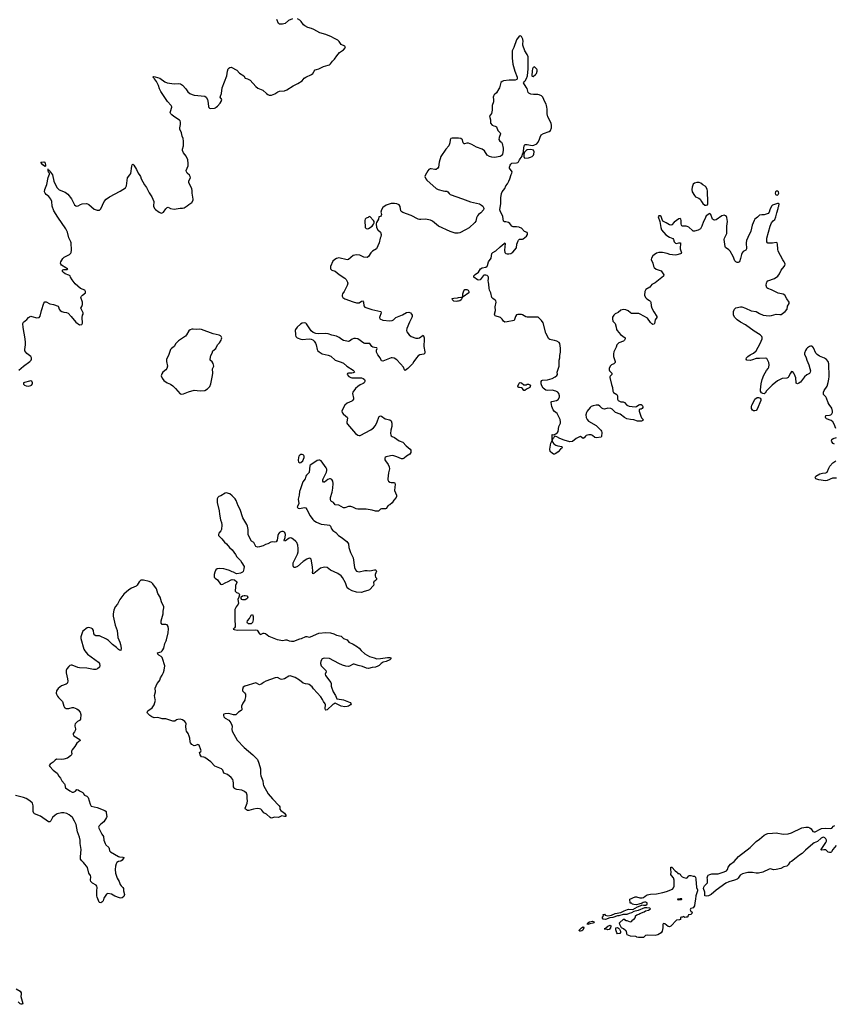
# Model space of a CAD drawing. Header units: inches. Extents: x 1474254 to 1647085, y 640389 to 772279.
# Tile 41 of 85: x 1551563 to 1565311, y 694857 to 711478. Entities that reach past the tile are written whole.
import ezdxf

# ---------------------------------------------------------------- set-up
doc = ezdxf.new("R2010")
doc.units = ezdxf.units.IN
doc.header["$MEASUREMENT"] = 0
for name, color, linetype in [('B5659', 7, 'Continuous'), ('B5669', 7, 'Continuous'), ('B5750', 7, 'Continuous'), ('B5751', 7, 'Continuous'), ('B5760', 7, 'Continuous'), ('B5761', 7, 'Continuous')]:
    doc.layers.add(name, color=color, linetype=linetype)

msp = doc.modelspace()

# ---------------------------------------------------------------- linework, layer by layer
at = {"layer": 'B5659', "color": 6, "elevation": 700}
for points in [[(1552253, 700000), (1552284, 699970), (1552310, 699890), (1552320, 699870), (1552330, 699860), (1552350, 699853), (1552390, 699853), (1552450, 699870), (1552473, 699870), (1552530, 699844), (1552550, 699829), (1552584, 699790), (1552596, 699750), (1552589, 699671), (1552573, 699650), (1552540, 699630), (1552502, 699590), (1552495, 699570), (1552495, 699550), (1552507, 699510), (1552504, 699490), (1552490, 699459), (1552467, 699430), (1552465, 699410), (1552478, 699390), (1552579, 699330), (1552583, 699310), (1552530, 699267), (1552493, 699207), (1552450, 699150), (1552439, 699130), (1552437, 699110), (1552442, 699090), (1552438, 699070), (1552420, 699050), (1552370, 699014), (1552310, 698994), (1552270, 698990), (1552187, 698993), (1552162, 698978), (1552130, 698947), (1552075, 698910), (1552061, 698890), (1552073, 698870), (1552128, 698810), (1552198, 698758), (1552224, 698710), (1552253, 698673), (1552276, 698630), (1552319, 698579), (1552324, 698570), (1552328, 698528), (1552336, 698510), (1552410, 698460), (1552450, 698439), (1552470, 698436), (1552504, 698456), (1552530, 698483), (1552550, 698478), (1552570, 698461), (1552620, 698440), (1552630, 698432), (1552639, 698410), (1552656, 698390), (1552694, 698370), (1552719, 698350), (1552755, 698235), (1552770, 698203), (1552870, 698180), (1552998, 698130), (1553025, 698110), (1553023, 698090), (1553036, 698030), (1553031, 698010), (1552982, 697938), (1552930, 697896), (1552905, 697870), (1552895, 697850), (1552897, 697830), (1552948, 697730), (1552977, 697690), (1552982, 697630), (1553005, 697570), (1553018, 697550), (1553065, 697505), (1553073, 697490), (1553079, 697450), (1553083, 697443), (1553098, 697430), (1553230, 697351), (1553250, 697344), (1553303, 697343), (1553325, 697330), (1553314, 697326), (1553290, 697290), (1553270, 697276), (1553230, 697266), (1553202, 697250), (1553190, 697229), (1553178, 697190), (1553174, 697130), (1553181, 697070), (1553209, 696989), (1553240, 696930), (1553259, 696879), (1553276, 696856), (1553304, 696830), (1553314, 696810), (1553316, 696770), (1553334, 696710), (1553323, 696677), (1553290, 696653), (1553270, 696649), (1553250, 696652), (1553170, 696681), (1553110, 696718), (1553050, 696725), (1553030, 696715), (1553018, 696702), (1552986, 696650), (1552970, 696606), (1552950, 696581), (1552930, 696569), (1552910, 696576), (1552904, 696584), (1552870, 696666), (1552866, 696690), (1552863, 696770), (1552870, 696830), (1552866, 696850), (1552851, 696871), (1552790, 696900), (1552761, 696930), (1552758, 696950), (1552765, 697010), (1552758, 697030), (1552730, 697073), (1552706, 697166), (1552691, 697190), (1552660, 697220), (1552641, 697250), (1552610, 697280), (1552589, 697309), (1552587, 697347), (1552600, 697470), (1552581, 697570), (1552582, 697630), (1552570, 697680), (1552541, 697770), (1552514, 697890), (1552490, 697950), (1552452, 698010), (1552397, 698057), (1552358, 698078), (1552310, 698089), (1552270, 698088), (1552195, 698070), (1552162, 698050), (1552118, 698010), (1552103, 697990), (1552088, 697952), (1552078, 697942), (1552070, 697937), (1552050, 697940), (1551912, 698032), (1551813, 698070), (1551801, 698081), (1551790, 698110), (1551789, 698210), (1551787, 698230), (1551779, 698250), (1551736, 698290), (1551674, 698330), (1551630, 698346), (1551490, 698382)], [(1555364, 700000), (1555362, 699990), (1555330, 699941), (1555306, 699890), (1555311, 699829), (1555303, 699817), (1555256, 699790), (1555230, 699759), (1555210, 699744), (1555170, 699744), (1555090, 699766), (1555030, 699763), (1555010, 699757), (1555004, 699750), (1555002, 699730), (1555011, 699710), (1555031, 699690), (1555091, 699651), (1555128, 699610), (1555145, 699570), (1555148, 699550), (1555143, 699497), (1555148, 699470), (1555179, 699419), (1555204, 699364), (1555235, 699315), (1555350, 699194), (1555495, 699070), (1555574, 698990), (1555601, 698930), (1555630, 698832), (1555626, 698750), (1555635, 698715), (1555667, 698630), (1555671, 698571), (1555680, 698550), (1555756, 698410), (1555828, 698328), (1555944, 698210), (1555954, 698190), (1555954, 698150), (1555971, 698130), (1556010, 698103), (1556030, 698082), (1556053, 698050), (1556053, 698030), (1556030, 698028), (1555990, 698039), (1555932, 698010), (1555870, 698016), (1555810, 698002), (1555790, 698012), (1555727, 698067), (1555685, 698090), (1555650, 698134), (1555631, 698151), (1555610, 698158), (1555570, 698165), (1555508, 698152), (1555430, 698129), (1555410, 698130), (1555390, 698138), (1555376, 698150), (1555370, 698170), (1555402, 698250), (1555408, 698290), (1555402, 698330), (1555403, 698390), (1555390, 698421), (1555357, 698450), (1555310, 698470), (1555230, 698481), (1555210, 698487), (1555190, 698500), (1555180, 698510), (1555171, 698530), (1555174, 698590), (1555166, 698630), (1555158, 698650), (1555130, 698685), (1555070, 698737), (1555010, 698758), (1554990, 698810), (1554971, 698831), (1554859, 698879), (1554790, 698950), (1554690, 699022), (1554670, 699031), (1554630, 699036), (1554611, 699070), (1554598, 699110), (1554618, 699122), (1554624, 699136), (1554623, 699150), (1554593, 699230), (1554570, 699244), (1554533, 699227), (1554510, 699223), (1554470, 699244), (1554445, 699270), (1554439, 699290), (1554436, 699350), (1554426, 699386), (1554407, 699430), (1554381, 699470), (1554375, 699490), (1554365, 699550), (1554371, 699590), (1554367, 699610), (1554351, 699630), (1554310, 699658), (1554270, 699668), (1554230, 699665), (1554210, 699657), (1554183, 699637), (1554150, 699634), (1554030, 699675), (1553970, 699677), (1553932, 699690), (1553890, 699696), (1553830, 699695), (1553794, 699710), (1553762, 699730), (1553720, 699770), (1553716, 699790), (1553726, 699810), (1553798, 699862), (1553835, 699910), (1553853, 699990), (1553851, 700000)], [(1556997, 700000), (1557030, 699995), (1557139, 699950), (1557159, 699930), (1557145, 699910), (1557112, 699890), (1557090, 699882), (1557050, 699880), (1556990, 699891), (1556890, 699938), (1556870, 699931), (1556850, 699919), (1556750, 699826), (1556730, 699822), (1556722, 699830), (1556719, 699850), (1556726, 699910), (1556720, 699930), (1556689, 699969), (1556672, 700000)], [(1551501, 695121), (1551570, 695079), (1551588, 695050), (1551590, 695030), (1551585, 694990), (1551614, 694870), (1551610, 694858), (1551590, 694857), (1551570, 694866), (1551537, 694897)]]:
    msp.add_lwpolyline(points, dxfattribs=at)
at = {"layer": 'B5669', "color": 6, "elevation": 700}
msp.add_lwpolyline([(1565344, 697536), (1565287, 697473), (1565265, 697430), (1565250, 697422), (1565230, 697420), (1565210, 697427), (1565170, 697465), (1565134, 697466), (1565097, 697457), (1565090, 697464), (1565090, 697471), (1565169, 697590), (1565177, 697610), (1565177, 697630), (1565168, 697650), (1565150, 697670), (1565130, 697677), (1565110, 697672), (1565090, 697659), (1565030, 697606), (1564970, 697581), (1564950, 697568), (1564823, 697457), (1564770, 697401), (1564723, 697377), (1564670, 697329), (1564590, 697266), (1564563, 697257), (1564535, 697210), (1564510, 697188), (1564461, 697179), (1564410, 697149), (1564330, 697132), (1564289, 697129), (1564230, 697142), (1564210, 697137), (1564103, 697090), (1564030, 697071), (1563990, 697071), (1563930, 697082), (1563878, 697082), (1563850, 697080), (1563760, 697060), (1563723, 697037), (1563690, 696986), (1563673, 696970), (1563628, 696950), (1563533, 696927), (1563480, 696900), (1563318, 696782), (1563235, 696710), (1563190, 696688), (1563150, 696682), (1563128, 696688), (1563125, 696750), (1563106, 696810), (1563108, 696832), (1563123, 696857), (1563169, 696910), (1563169, 696970), (1563165, 696990), (1563175, 697025), (1563185, 697035), (1563210, 697050), (1563243, 697057), (1563290, 697062), (1563350, 697058), (1563450, 697091), (1563489, 697111), (1563507, 697133), (1563521, 697170), (1563559, 697221), (1563622, 697270), (1563695, 697350), (1563890, 697504), (1563990, 697605), (1564050, 697646), (1564127, 697710), (1564170, 697736), (1564190, 697742), (1564270, 697744), (1564330, 697752), (1564450, 697728), (1564530, 697733), (1564590, 697749), (1564765, 697835), (1564832, 697848), (1564870, 697847), (1564898, 697838), (1564919, 697819), (1564950, 697774), (1564970, 697766), (1564990, 697770), (1565070, 697814), (1565097, 697823), (1565170, 697830), (1565250, 697824), (1565270, 697833), (1565298, 697862), (1565322, 697878)], dxfattribs=at)
for points in [[(1562810, 696986), (1562830, 696991), (1562857, 697023), (1562870, 697031), (1562890, 697031), (1562930, 697019), (1562950, 697019), (1562961, 697010), (1562970, 697001), (1562976, 696970), (1562983, 696830), (1563002, 696790), (1563002, 696770), (1562974, 696690), (1562969, 696630), (1562955, 696570), (1562950, 696519), (1562930, 696484), (1562890, 696475), (1562886, 696470), (1562881, 696450), (1562883, 696443), (1562891, 696430), (1562913, 696410), (1562905, 696390), (1562890, 696375), (1562850, 696368), (1562845, 696350), (1562830, 696326), (1562810, 696329), (1562790, 696325), (1562770, 696339), (1562748, 696328), (1562732, 696328), (1562718, 696322), (1562714, 696290), (1562697, 696283), (1562650, 696279), (1562550, 696175), (1562530, 696164), (1562505, 696170), (1562450, 696213), (1562430, 696222), (1562422, 696218), (1562417, 696203), (1562416, 696150), (1562408, 696092), (1562390, 696064), (1562332, 696030), (1562290, 696019), (1562150, 696023), (1562124, 696016), (1562099, 695990), (1562090, 695987), (1562005, 695985), (1561978, 695990), (1561975, 695995), (1561960, 696000), (1561870, 696005), (1561818, 696030), (1561808, 696050), (1561806, 696090), (1561790, 696098), (1561752, 696132), (1561718, 696150), (1561690, 696206), (1561688, 696230), (1561753, 696293), (1561774, 696294), (1561778, 696278), (1561793, 696273), (1561810, 696272), (1561868, 696252), (1561887, 696253), (1561910, 696282), (1561926, 696290), (1561950, 696314), (1561958, 696330), (1561958, 696350), (1561978, 696370), (1562010, 696376), (1562029, 696390), (1562104, 696416), (1562127, 696433), (1562174, 696446), (1562209, 696470), (1562199, 696479), (1562148, 696488), (1562110, 696483), (1561999, 696441), (1561930, 696425), (1561890, 696400), (1561848, 696392), (1561810, 696375), (1561745, 696375), (1561672, 696350), (1561650, 696348), (1561575, 696325), (1561524, 696316), (1561450, 696288), (1561413, 696293), (1561401, 696310), (1561398, 696330), (1561415, 696350), (1561410, 696371), (1561430, 696378), (1561444, 696364), (1561490, 696353), (1561550, 696362), (1561610, 696392), (1561710, 696405), (1561764, 696436), (1561820, 696460), (1561836, 696464), (1561910, 696460), (1561990, 696505), (1562062, 696530), (1562065, 696535), (1562090, 696530), (1562130, 696532), (1562155, 696550), (1562155, 696570), (1562130, 696581), (1562110, 696584), (1562084, 696576), (1562070, 696564), (1562014, 696546), (1561970, 696539), (1561930, 696542), (1561908, 696548), (1561890, 696566), (1561867, 696567), (1561858, 696630), (1561950, 696671), (1561970, 696671), (1562030, 696656), (1562070, 696656), (1562090, 696661), (1562117, 696683), (1562150, 696703), (1562210, 696717), (1562310, 696724), (1562417, 696743), (1562479, 696761), (1562580, 696800), (1562599, 696821), (1562608, 696850), (1562610, 696950), (1562599, 696990), (1562561, 697030), (1562554, 697050), (1562560, 697090), (1562552, 697130), (1562555, 697155), (1562550, 697172), (1562570, 697171), (1562628, 697110), (1562662, 697082), (1562670, 697067), (1562686, 697066), (1562710, 697052), (1562722, 697030), (1562745, 697010), (1562770, 696998)], [(1562710, 696639), (1562666, 696630), (1562665, 696625), (1562690, 696619), (1562730, 696628), (1562738, 696630), (1562736, 696636)], [(1561030, 696091), (1561014, 696094), (1561003, 696103), (1561003, 696110), (1561047, 696150), (1561070, 696163), (1561083, 696150), (1561078, 696130), (1561066, 696110), (1561050, 696097)], [(1561150, 696205), (1561139, 696210), (1561145, 696215), (1561150, 696230), (1561182, 696250), (1561230, 696261), (1561261, 696250), (1561248, 696230), (1561236, 696224), (1561185, 696215), (1561170, 696209)], [(1561490, 696114), (1561450, 696129), (1561428, 696130), (1561448, 696132), (1561455, 696150), (1561490, 696178), (1561531, 696191), (1561538, 696178), (1561535, 696150), (1561510, 696119)], [(1561650, 696049), (1561641, 696061), (1561626, 696114), (1561626, 696150), (1561651, 696151), (1561670, 696145), (1561687, 696127), (1561701, 696090), (1561701, 696070), (1561690, 696050)]]:
    msp.add_lwpolyline(points, close=True, dxfattribs=at)
at = {"layer": 'B5750', "color": 6, "elevation": 700}
for points in [[(1551550, 705564), (1551629, 705631), (1551735, 705710), (1551756, 705730), (1551765, 705750), (1551762, 705770), (1551750, 705795), (1551686, 705846), (1551652, 705890), (1551650, 705910), (1551663, 705990), (1551664, 706030), (1551657, 706090), (1551620, 706280), (1551618, 706350), (1551628, 706372), (1551682, 706418), (1551711, 706450), (1551730, 706465), (1551750, 706472), (1551770, 706470), (1551850, 706446), (1551890, 706451), (1551907, 706473), (1551930, 706571), (1551970, 706691), (1551990, 706715), (1552010, 706717), (1552070, 706680), (1552133, 706673), (1552210, 706641), (1552219, 706630), (1552232, 706590), (1552246, 706570), (1552274, 706550), (1552310, 706539), (1552354, 706534), (1552382, 706522), (1552434, 706470), (1552510, 706373), (1552570, 706326), (1552610, 706332), (1552624, 706356), (1552618, 706450), (1552624, 706490), (1552632, 706510), (1552633, 706530), (1552595, 706610), (1552610, 706634), (1552622, 706670), (1552622, 706710), (1552595, 706790), (1552604, 706810), (1552622, 706830), (1552671, 706869), (1552676, 706890), (1552660, 706910), (1552590, 706943), (1552499, 707019), (1552446, 707086), (1552419, 707130), (1552414, 707154), (1552390, 707168), (1552330, 707190), (1552302, 707210), (1552287, 707230), (1552285, 707250), (1552290, 707258), (1552310, 707263), (1552356, 707264), (1552373, 707270), (1552356, 707276), (1552343, 707290), (1552270, 707334), (1552257, 707350), (1552251, 707370), (1552255, 707390), (1552290, 707447), (1552312, 707470), (1552404, 707516), (1552425, 707535), (1552433, 707550), (1552440, 707590), (1552433, 707710), (1552429, 707730), (1552394, 707794), (1552370, 707890), (1552343, 707950), (1552206, 708146), (1552140, 708250), (1552112, 708330), (1552103, 708410), (1552087, 708450), (1552053, 708493), (1552008, 708530), (1551991, 708550), (1551984, 708570), (1551987, 708610), (1552024, 708696), (1552046, 708814), (1552064, 708870), (1552064, 708890), (1552050, 708906), (1552043, 708930), (1552041, 708939), (1552047, 708947), (1552033, 708947), (1552030, 708951), (1552050, 708950), (1552056, 708936), (1552070, 708926), (1552083, 708903), (1552118, 708858), (1552137, 708750), (1552190, 708646), (1552228, 708608), (1552329, 708569), (1552374, 708534), (1552437, 708457), (1552490, 708354), (1552510, 708334), (1552530, 708328), (1552550, 708334), (1552590, 708360), (1552618, 708370), (1552690, 708374), (1552710, 708370), (1552730, 708358), (1552822, 708282), (1552870, 708262), (1552890, 708261), (1552910, 708263), (1552934, 708286), (1552990, 708410), (1553023, 708450), (1553081, 708490), (1553259, 708581), (1553350, 708639), (1553365, 708675), (1553381, 708810), (1553423, 708857), (1553438, 708882), (1553457, 709003), (1553463, 709030), (1553470, 709041), (1553490, 709025), (1553534, 708950), (1553560, 708890), (1553592, 708850), (1553602, 708830), (1553612, 708790), (1553667, 708690), (1553704, 708644), (1553750, 708555), (1553796, 708490), (1553826, 708410), (1553824, 708330), (1553839, 708290), (1553853, 708273), (1553918, 708230), (1553950, 708214), (1553970, 708216), (1553991, 708229), (1554030, 708287), (1554050, 708307), (1554070, 708311), (1554110, 708291), (1554170, 708282), (1554270, 708294), (1554310, 708295), (1554338, 708302), (1554390, 708334), (1554419, 708361), (1554470, 708394), (1554489, 708430), (1554490, 708450), (1554472, 708550), (1554476, 708590), (1554470, 708628), (1554432, 708690), (1554415, 708730), (1554415, 708750), (1554421, 708770), (1554444, 708810), (1554443, 708830), (1554431, 708851), (1554389, 708890), (1554377, 708910), (1554372, 708930), (1554406, 709014), (1554409, 709050), (1554403, 709110), (1554375, 709175), (1554330, 709230), (1554313, 709270), (1554312, 709290), (1554330, 709350), (1554329, 709430), (1554321, 709470), (1554304, 709510), (1554292, 709570), (1554265, 709630), (1554265, 709650), (1554278, 709710), (1554277, 709750), (1554270, 709770), (1554260, 709780), (1554163, 709843), (1554130, 709870), (1554113, 709890), (1554104, 709910), (1554106, 709930), (1554128, 710000)], [(1554753, 710000), (1554756, 709996), (1554766, 709986), (1554790, 709981), (1554850, 709983), (1554870, 709991), (1554881, 710000)], [(1559539, 710000), (1559538, 709950), (1559525, 709895), (1559494, 709850), (1559495, 709830), (1559511, 709790), (1559506, 709750), (1559511, 709731), (1559538, 709698), (1559565, 709685), (1559590, 709681), (1559610, 709667), (1559632, 709610), (1559672, 709570), (1559677, 709550), (1559653, 709490), (1559650, 709458), (1559667, 709430), (1559694, 709410), (1559708, 709390), (1559724, 709310), (1559722, 709270), (1559710, 709210), (1559700, 709190), (1559690, 709180), (1559670, 709171), (1559574, 709154), (1559530, 709156), (1559493, 709167), (1559450, 709190), (1559410, 709267), (1559370, 709294), (1559270, 709324), (1559193, 709370), (1559136, 709396), (1559110, 709396), (1559070, 709380), (1559063, 709383), (1559050, 709397), (1559036, 709450), (1559007, 709470), (1558970, 709478), (1558862, 709478), (1558842, 709470), (1558829, 709451), (1558821, 709399), (1558805, 709350), (1558755, 709290), (1558668, 709170), (1558645, 709075), (1558630, 708990), (1558618, 708970), (1558590, 708952), (1558570, 708947), (1558510, 708961), (1558490, 708960), (1558470, 708950), (1558450, 708929), (1558408, 708850), (1558403, 708830), (1558420, 708790), (1558435, 708770), (1558590, 708626), (1558624, 708610), (1558710, 708587), (1558737, 708583), (1558770, 708586), (1558790, 708575), (1558810, 708543), (1558830, 708526), (1559037, 708457), (1559170, 708402), (1559325, 708370), (1559357, 708350), (1559379, 708330), (1559391, 708310), (1559395, 708290), (1559391, 708270), (1559344, 708216), (1559308, 708192), (1559291, 708170), (1559272, 708132), (1559260, 708080), (1559246, 708054), (1559150, 707965), (1559088, 707932), (1558990, 707882), (1558965, 707875), (1558910, 707874), (1558830, 707903), (1558634, 707990), (1558530, 708075), (1558495, 708095), (1558410, 708113), (1558335, 708105), (1558310, 708107), (1558290, 708113), (1558171, 708171), (1558030, 708221), (1558012, 708232), (1557995, 708250), (1557984, 708324), (1557970, 708353), (1557930, 708370), (1557890, 708378), (1557830, 708376), (1557750, 708345), (1557690, 708308), (1557667, 708270), (1557659, 708230), (1557661, 708210), (1557671, 708190), (1557665, 708175), (1557650, 708158), (1557622, 708150), (1557616, 708110), (1557583, 708057), (1557581, 708030), (1557587, 707970), (1557607, 707930), (1557654, 707890), (1557666, 707850), (1557659, 707810), (1557647, 707790), (1557630, 707714), (1557585, 707610), (1557515, 707570), (1557490, 707541), (1557450, 707481), (1557430, 707466), (1557370, 707467), (1557302, 707502), (1557250, 707511), (1557190, 707499), (1557110, 707431), (1557090, 707426), (1556950, 707456), (1556910, 707446), (1556880, 707430), (1556850, 707400), (1556811, 707311), (1556811, 707271), (1556820, 707260), (1556830, 707251), (1556890, 707232), (1556955, 707175), (1557050, 707115), (1557072, 707092), (1557095, 707050), (1557099, 707030), (1557092, 706990), (1557040, 706890), (1557013, 706850), (1557007, 706830), (1557008, 706810), (1557019, 706790), (1557048, 706768), (1557190, 706713), (1557250, 706698), (1557270, 706696), (1557290, 706701), (1557330, 706729), (1557350, 706730), (1557364, 706710), (1557372, 706650), (1557390, 706625), (1557505, 706585), (1557658, 706550), (1557663, 706530), (1557635, 706450), (1557643, 706430), (1557690, 706407), (1557810, 706394), (1557850, 706399), (1557874, 706410), (1557909, 706450), (1558022, 706498), (1558090, 706536), (1558130, 706542), (1558157, 706530), (1558175, 706510), (1558185, 706490), (1558188, 706470), (1558183, 706450), (1558140, 706370), (1558097, 706263), (1558092, 706230), (1558097, 706210), (1558136, 706156), (1558168, 706128), (1558250, 706101), (1558290, 706101), (1558313, 706107), (1558372, 706150), (1558380, 706140), (1558387, 706110), (1558391, 706051), (1558383, 705997), (1558384, 705964), (1558403, 705870), (1558403, 705850), (1558385, 705830), (1558319, 705821), (1558290, 705805), (1558258, 705770), (1558213, 705707), (1558190, 705667), (1558112, 705588), (1558070, 705559), (1558057, 705570), (1558042, 705610), (1557990, 705670), (1557930, 705735), (1557884, 705764), (1557851, 705771), (1557830, 705768), (1557690, 705714), (1557670, 705721), (1557648, 705770), (1557610, 705819), (1557585, 705865), (1557583, 705897), (1557595, 705930), (1557590, 705939), (1557550, 705942), (1557524, 705950), (1557504, 705964), (1557470, 706010), (1557450, 706014), (1557390, 706014), (1557370, 706018), (1557269, 706089), (1557230, 706096), (1557205, 706095), (1557176, 706084), (1557130, 706049), (1557110, 706044), (1557030, 706063), (1556999, 706079), (1556954, 706114), (1556910, 706135), (1556830, 706151), (1556770, 706176), (1556730, 706180), (1556610, 706175), (1556559, 706179), (1556518, 706198), (1556484, 706224), (1556402, 706342), (1556390, 706353), (1556370, 706360), (1556330, 706354), (1556302, 706338), (1556248, 706290), (1556218, 706250), (1556214, 706230), (1556220, 706170), (1556216, 706150), (1556224, 706130), (1556247, 706110), (1556310, 706084), (1556330, 706081), (1556449, 706089), (1556484, 706084), (1556510, 706073), (1556534, 706054), (1556557, 706017), (1556568, 705988), (1556585, 705910), (1556597, 705890), (1556615, 705870), (1556670, 705839), (1556770, 705817), (1556816, 705796), (1556890, 705732), (1556990, 705699), (1557030, 705679), (1557084, 705630), (1557190, 705562), (1557202, 705550), (1557211, 705530), (1557190, 705515), (1557170, 705512), (1557110, 705513), (1557094, 705506), (1557088, 705490), (1557116, 705456), (1557150, 705439), (1557170, 705435), (1557290, 705435), (1557330, 705430), (1557361, 705421), (1557384, 705404), (1557390, 705390), (1557390, 705370), (1557379, 705350), (1557362, 705338), (1557310, 705316), (1557270, 705289), (1557230, 705250), (1557188, 705190), (1557180, 705170), (1557198, 705090), (1557196, 705070), (1557187, 705053), (1557170, 705038), (1557090, 705003), (1557049, 704970), (1557017, 704910), (1557002, 704870), (1557004, 704850), (1557022, 704822), (1557070, 704788), (1557089, 704769), (1557093, 704750), (1557083, 704690), (1557086, 704670), (1557096, 704650), (1557230, 704490), (1557270, 704462), (1557290, 704458), (1557310, 704461), (1557490, 704557), (1557533, 704590), (1557570, 704630), (1557597, 704690), (1557625, 704770), (1557630, 704779), (1557650, 704791), (1557670, 704784), (1557730, 704739), (1557810, 704721), (1557830, 704707), (1557843, 704670), (1557844, 704610), (1557828, 704550), (1557820, 704490), (1557825, 704470), (1557835, 704455), (1557850, 704443), (1557890, 704426), (1557970, 704367), (1558030, 704345), (1558086, 704286), (1558155, 704230), (1558164, 704210), (1558162, 704170), (1558150, 704145), (1558090, 704109), (1558050, 704075), (1558030, 704067), (1558006, 704066), (1557930, 704100), (1557861, 704121), (1557822, 704118), (1557750, 704101), (1557730, 704090), (1557723, 704077), (1557723, 704050), (1557734, 704030), (1557782, 703970), (1557798, 703930), (1557805, 703895), (1557785, 703830), (1557776, 703730), (1557778, 703710), (1557789, 703690), (1557810, 703674), (1557830, 703666), (1557887, 703667), (1557896, 703656), (1557900, 703630), (1557892, 703588), (1557890, 703530), (1557925, 703450), (1557925, 703430), (1557915, 703410), (1557877, 703370), (1557850, 703321), (1557811, 703290), (1557784, 703276), (1557764, 703256), (1557752, 703228), (1557738, 703222), (1557670, 703221), (1557650, 703213), (1557616, 703184), (1557570, 703181), (1557510, 703197), (1557410, 703213), (1557270, 703213), (1557242, 703222), (1557184, 703250), (1557150, 703258), (1557110, 703260), (1557050, 703240), (1557030, 703239), (1556950, 703284), (1556888, 703288), (1556858, 703330), (1556826, 703346), (1556816, 703356), (1556807, 703387), (1556808, 703411), (1556836, 703504), (1556849, 703570), (1556854, 703650), (1556848, 703690), (1556830, 703719), (1556810, 703729), (1556790, 703727), (1556765, 703715), (1556710, 703674), (1556690, 703674), (1556681, 703690), (1556680, 703710), (1556684, 703730), (1556739, 703841), (1556746, 703870), (1556744, 703890), (1556734, 703914), (1556710, 703950), (1556650, 704031), (1556630, 704043), (1556610, 704045), (1556584, 704036), (1556475, 703965), (1556461, 703950), (1556447, 703833), (1556439, 703821), (1556406, 703790), (1556393, 703770), (1556379, 703730), (1556342, 703678), (1556303, 703557), (1556285, 703515), (1556281, 703450), (1556264, 703384), (1556272, 703310), (1556250, 703262), (1556247, 703250), (1556250, 703244), (1556264, 703230), (1556290, 703226), (1556364, 703244), (1556390, 703238), (1556410, 703211), (1556464, 703104), (1556510, 703041), (1556530, 703022), (1556575, 702995), (1556650, 702960), (1556752, 702951), (1556790, 702943), (1556806, 702926), (1556824, 702884), (1556850, 702854), (1556900, 702820), (1556942, 702770), (1556990, 702744), (1557082, 702670), (1557110, 702630), (1557120, 702570), (1557145, 702485), (1557192, 702392), (1557213, 702233), (1557229, 702189), (1557247, 702167), (1557290, 702157), (1557390, 702178), (1557430, 702180), (1557470, 702174), (1557550, 702190), (1557570, 702190), (1557580, 702180), (1557585, 702170), (1557562, 702110), (1557561, 702090), (1557568, 702068), (1557583, 702050), (1557584, 702030), (1557570, 702013), (1557539, 701990), (1557534, 701970), (1557539, 701950), (1557535, 701925), (1557464, 701856), (1557440, 701840), (1557374, 701826), (1557330, 701809), (1557250, 701817), (1557177, 701837), (1557110, 701871), (1557090, 701887), (1557061, 701970), (1557010, 702061), (1556986, 702090), (1556932, 702132), (1556810, 702188), (1556750, 702228), (1556710, 702234), (1556641, 702219), (1556530, 702129), (1556510, 702126), (1556505, 702150), (1556509, 702171), (1556506, 702234), (1556495, 702310), (1556480, 702370), (1556465, 702385), (1556450, 702388), (1556410, 702372), (1556350, 702334), (1556250, 702248), (1556210, 702231), (1556190, 702232), (1556178, 702258), (1556181, 702310), (1556250, 702457), (1556263, 702497), (1556264, 702550), (1556256, 702610), (1556238, 702650), (1556223, 702670), (1556179, 702710), (1556150, 702728), (1556130, 702731), (1556110, 702726), (1556050, 702679), (1556030, 702675), (1556028, 702690), (1556044, 702736), (1556051, 702790), (1556039, 702819), (1556030, 702829), (1556010, 702840), (1555990, 702841), (1555970, 702835), (1555950, 702821), (1555930, 702797), (1555918, 702770), (1555909, 702691), (1555890, 702665), (1555870, 702658), (1555830, 702663), (1555800, 702660), (1555750, 702632), (1555710, 702619), (1555670, 702598), (1555610, 702579), (1555574, 702574), (1555550, 702583), (1555512, 702650), (1555477, 702677), (1555422, 702770), (1555417, 702790), (1555418, 702870), (1555407, 702930), (1555396, 702956), (1555329, 703070), (1555286, 703210), (1555253, 703270), (1555219, 703359), (1555200, 703390), (1555150, 703442), (1555110, 703475), (1555050, 703494), (1555030, 703487), (1554957, 703443), (1554925, 703430), (1554907, 703413), (1554897, 703390), (1554894, 703326), (1554928, 703190), (1554934, 703130), (1554953, 703033), (1554971, 702991), (1554977, 702950), (1554970, 702870), (1554960, 702850), (1554924, 702810), (1554916, 702790), (1554921, 702770), (1554974, 702714), (1555018, 702658), (1555052, 702630), (1555102, 702570), (1555147, 702527), (1555206, 702450), (1555230, 702411), (1555291, 702350), (1555311, 702310), (1555351, 702250), (1555347, 702210), (1555335, 702165), (1555325, 702150), (1555290, 702133), (1555230, 702122), (1555209, 702129), (1555170, 702154), (1555150, 702159), (1555102, 702182), (1555050, 702195), (1555010, 702211), (1554930, 702216), (1554897, 702210), (1554875, 702190), (1554856, 702150), (1554845, 702110), (1554843, 702090), (1554848, 702068), (1554864, 702050), (1554901, 702021), (1554950, 701951), (1554970, 701944), (1554990, 701947), (1555030, 701973), (1555084, 701996), (1555130, 702023), (1555150, 702027), (1555190, 702021), (1555226, 701990), (1555226, 701970), (1555206, 701930), (1555208, 701890), (1555200, 701850), (1555202, 701830), (1555221, 701810), (1555257, 701797), (1555267, 701787), (1555270, 701770), (1555263, 701730), (1555247, 701690), (1555254, 701630), (1555251, 701609), (1555214, 701566), (1555196, 701524), (1555194, 701370), (1555201, 701230), (1555190, 701210), (1555166, 701190), (1555182, 701182), (1555232, 701172), (1555550, 701179), (1555571, 701171), (1555610, 701109), (1555624, 701104), (1555630, 701102), (1555670, 701120), (1555690, 701123), (1555710, 701115), (1555769, 701069), (1555910, 701014), (1556003, 700997), (1556050, 701012), (1556070, 701012), (1556113, 700993), (1556150, 700986), (1556191, 700989), (1556290, 701028), (1556318, 701030), (1556390, 701065), (1556410, 701065), (1556450, 701055), (1556470, 701058), (1556610, 701120), (1556730, 701131), (1556810, 701126), (1556863, 701110), (1556910, 701087), (1556988, 701070), (1557030, 701035), (1557091, 701010), (1557119, 700970), (1557190, 700939), (1557263, 700890), (1557291, 700870), (1557327, 700830), (1557390, 700776), (1557466, 700726), (1557548, 700708), (1557590, 700690), (1557650, 700693), (1557770, 700710), (1557812, 700712), (1557825, 700705), (1557827, 700690), (1557810, 700670), (1557750, 700644), (1557695, 700630), (1557663, 700610), (1557630, 700576), (1557610, 700563), (1557570, 700548), (1557510, 700540), (1557450, 700523), (1557415, 700530), (1557350, 700560), (1557275, 700575), (1557210, 700601), (1557190, 700599), (1557130, 700565), (1557110, 700561), (1557070, 700564), (1557010, 700582), (1556950, 700609), (1556790, 700695), (1556701, 700699), (1556668, 700690), (1556648, 700650), (1556642, 700610), (1556650, 700571), (1556714, 700510), (1556729, 700490), (1556735, 700470), (1556720, 700430), (1556723, 700410), (1556816, 700290), (1556820, 700270), (1556818, 700230), (1556823, 700210), (1556856, 700130), (1556895, 700070), (1556913, 700013), (1556997, 700000)], [(1560000, 707972), (1559990, 707976), (1559950, 707984), (1559890, 707980), (1559870, 707990), (1559835, 708035), (1559812, 708052), (1559770, 708065), (1559747, 708067), (1559730, 708076), (1559716, 708156), (1559670, 708250), (1559668, 708270), (1559670, 708310), (1559681, 708370), (1559681, 708470), (1559694, 708546), (1559704, 708570), (1559748, 708630), (1559765, 708675), (1559796, 708710), (1559820, 708750), (1559837, 708790), (1559857, 708863), (1559870, 708890), (1559873, 708910), (1559831, 708970), (1559827, 708990), (1559839, 709021), (1559850, 709042), (1559870, 709059), (1559950, 709061), (1559972, 709068), (1559984, 709076), (1560000, 709110)], [(1560000, 706501), (1559970, 706501), (1559950, 706495), (1559928, 706470), (1559910, 706402), (1559790, 706377), (1559750, 706375), (1559726, 706390), (1559703, 706423), (1559675, 706450), (1559590, 706481), (1559581, 706490), (1559576, 706510), (1559592, 706570), (1559590, 706630), (1559605, 706710), (1559601, 706730), (1559590, 706744), (1559549, 706770), (1559530, 706790), (1559512, 706870), (1559491, 706911), (1559484, 706944), (1559483, 707010), (1559473, 707050), (1559471, 707070), (1559477, 707110), (1559476, 707130), (1559470, 707144), (1559450, 707160), (1559430, 707165), (1559397, 707163), (1559385, 707155), (1559353, 707107), (1559333, 707087), (1559310, 707081), (1559290, 707086), (1559225, 707130), (1559230, 707155), (1559250, 707176), (1559304, 707216), (1559341, 707270), (1559370, 707287), (1559430, 707302), (1559450, 707315), (1559460, 707330), (1559476, 707390), (1559521, 707450), (1559529, 707530), (1559550, 707551), (1559601, 707579), (1559670, 707646), (1559742, 707698), (1559750, 707712), (1559758, 707698), (1559747, 707590), (1559751, 707550), (1559770, 707531), (1559790, 707524), (1559817, 707523), (1559850, 707531), (1559886, 707554), (1559950, 707625), (1559954, 707690), (1559973, 707747), (1559981, 707759), (1559990, 707767), (1560000, 707771)], [(1560000, 705268), (1559989, 705269), (1559976, 705276), (1559968, 705290), (1559990, 705342), (1560000, 705347)], [(1553851, 700000), (1553836, 700070), (1553854, 700130), (1553848, 700192), (1553886, 700274), (1553918, 700310), (1553929, 700330), (1553937, 700370), (1553970, 700416), (1553990, 700458), (1554003, 700497), (1554011, 700570), (1553975, 700695), (1553969, 700709), (1553950, 700729), (1553914, 700750), (1553892, 700770), (1553891, 700789), (1553951, 700809), (1553970, 700822), (1553981, 700839), (1553993, 700870), (1554010, 700950), (1554034, 700990), (1554042, 701010), (1554069, 701130), (1554076, 701196), (1554070, 701234), (1554050, 701261), (1554030, 701270), (1553970, 701270), (1553949, 701289), (1553952, 701330), (1553984, 701450), (1553985, 701495), (1553996, 701550), (1553994, 701566), (1553955, 701650), (1553932, 701730), (1553894, 701790), (1553870, 701871), (1553810, 701957), (1553790, 701977), (1553750, 701996), (1553650, 702017), (1553610, 702018), (1553577, 701990), (1553545, 701930), (1553527, 701913), (1553450, 701880), (1553405, 701855), (1553319, 701781), (1553252, 701688), (1553212, 701610), (1553176, 701564), (1553151, 701509), (1553139, 701450), (1553143, 701410), (1553176, 701256), (1553208, 701170), (1553219, 701050), (1553253, 700970), (1553263, 700930), (1553273, 700870), (1553270, 700829), (1553250, 700834), (1553230, 700849), (1553199, 700879), (1553130, 700931), (1553060, 701000), (1553030, 701022), (1552910, 701075), (1552850, 701079), (1552830, 701090), (1552817, 701110), (1552806, 701170), (1552790, 701195), (1552770, 701207), (1552730, 701216), (1552701, 701210), (1552630, 701155), (1552615, 701130), (1552597, 701063), (1552596, 701030), (1552644, 700850), (1552662, 700822), (1552708, 700768), (1552896, 700630), (1552909, 700610), (1552916, 700570), (1552908, 700550), (1552878, 700522), (1552850, 700511), (1552810, 700510), (1552694, 700534), (1552570, 700538), (1552544, 700544), (1552450, 700581), (1552430, 700580), (1552410, 700575), (1552390, 700559), (1552360, 700520), (1552350, 700490), (1552347, 700450), (1552370, 700350), (1552373, 700310), (1552370, 700288), (1552362, 700270), (1552350, 700261), (1552270, 700233), (1552210, 700190), (1552185, 700150), (1552181, 700110), (1552184, 700090), (1552199, 700059), (1552216, 700036), (1552253, 700000)], [(1556672, 700000), (1556643, 700050), (1556523, 700183), (1556498, 700218), (1556450, 700253), (1556430, 700261), (1556385, 700265), (1556350, 700278), (1556285, 700330), (1556214, 700374), (1556130, 700401), (1556104, 700396), (1556030, 700349), (1555990, 700339), (1555964, 700344), (1555913, 700373), (1555875, 700370), (1555718, 700310), (1555676, 700290), (1555650, 700269), (1555611, 700249), (1555550, 700281), (1555365, 700230), (1555336, 700210), (1555322, 700170), (1555326, 700150), (1555356, 700116), (1555372, 700090), (1555374, 700050), (1555364, 700000)]]:
    msp.add_lwpolyline(points, dxfattribs=at)
for points in [[(1551990, 709001), (1551952, 709030), (1551922, 709070), (1551925, 709075), (1551970, 709079), (1551990, 709071), (1551998, 709022), (1551996, 709004)], [(1557470, 708155), (1557454, 708150), (1557442, 708138), (1557410, 708129), (1557391, 708110), (1557386, 708090), (1557394, 707970), (1557410, 707954), (1557430, 707949), (1557450, 707951), (1557509, 707990), (1557536, 708024), (1557546, 708050), (1557545, 708070), (1557534, 708090)], [(1559050, 706798), (1559042, 706802), (1559040, 706850), (1559057, 706903), (1559077, 706923), (1559110, 706926), (1559131, 706911), (1559141, 706890), (1559141, 706870)], [(1558930, 706719), (1558890, 706726), (1558869, 706750), (1558864, 706770), (1558890, 706780), (1558950, 706783), (1558971, 706791), (1559010, 706796), (1559034, 706794), (1559011, 706750), (1558990, 706734), (1558970, 706729), (1558950, 706729)], [(1554590, 706256), (1554550, 706250), (1554490, 706256), (1554467, 706253), (1554438, 706242), (1554415, 706225), (1554380, 706160), (1554363, 706137), (1554243, 706057), (1554198, 706010), (1554170, 705962), (1554126, 705930), (1554107, 705910), (1554076, 705810), (1554043, 705750), (1554042, 705710), (1554055, 705630), (1554049, 705591), (1554030, 705569), (1553978, 705530), (1553960, 705500), (1553951, 705469), (1553970, 705426), (1553998, 705390), (1554050, 705349), (1554110, 705324), (1554150, 705299), (1554194, 705254), (1554270, 705164), (1554290, 705155), (1554330, 705164), (1554410, 705197), (1554510, 705224), (1554610, 705214), (1554690, 705221), (1554734, 705246), (1554770, 705286), (1554787, 705330), (1554817, 705470), (1554822, 705510), (1554817, 705583), (1554838, 705630), (1554830, 705672), (1554810, 705700), (1554778, 705730), (1554776, 705750), (1554791, 705809), (1554812, 705850), (1554825, 705890), (1554875, 705925), (1554904, 705990), (1554935, 706025), (1554962, 706070), (1554970, 706090), (1554972, 706110), (1554961, 706130), (1554950, 706139), (1554927, 706150), (1554830, 706176), (1554630, 706251)], [(1551750, 705380), (1551730, 705376), (1551645, 705355), (1551630, 705346), (1551626, 705330), (1551630, 705324), (1551643, 705310), (1551670, 705299), (1551710, 705294), (1551750, 705303), (1551763, 705310), (1551777, 705330), (1551781, 705350), (1551770, 705374)], [(1556330, 704137), (1556310, 704136), (1556290, 704126), (1556276, 704110), (1556268, 704090), (1556264, 704044), (1556269, 704009), (1556290, 703998), (1556310, 704005), (1556340, 704030), (1556363, 704090), (1556364, 704110), (1556359, 704119), (1556350, 704130)], [(1555330, 701683), (1555313, 701693), (1555302, 701710), (1555300, 701730), (1555303, 701737), (1555326, 701754), (1555350, 701760), (1555370, 701759), (1555396, 701750), (1555411, 701730), (1555407, 701713), (1555399, 701701), (1555370, 701685)], [(1555450, 701277), (1555422, 701282), (1555409, 701290), (1555404, 701310), (1555410, 701330), (1555441, 701370), (1555463, 701417), (1555470, 701427), (1555490, 701438), (1555503, 701403), (1555502, 701350), (1555490, 701300), (1555470, 701280)]]:
    msp.add_lwpolyline(points, close=True, dxfattribs=at)
at = {"layer": 'B5751', "color": 6, "elevation": 700}
for points in [[(1554881, 710000), (1554902, 710018), (1554949, 710070), (1554964, 710096), (1554972, 710130), (1554949, 710170), (1554952, 710190), (1554968, 710232), (1554980, 710330), (1555061, 710530), (1555071, 710609), (1555082, 710650), (1555090, 710662), (1555110, 710674), (1555130, 710676), (1555228, 710628), (1555270, 710576), (1555344, 710530), (1555371, 710491), (1555410, 710482), (1555450, 710458), (1555550, 710350), (1555582, 710322), (1555669, 710289), (1555728, 710230), (1555750, 710216), (1555773, 710207), (1555814, 710206), (1555870, 710225), (1555921, 710259), (1555950, 710272), (1556030, 710279), (1556070, 710297), (1556177, 710363), (1556258, 710402), (1556332, 710448), (1556363, 710490), (1556390, 710510), (1556490, 710552), (1556510, 710570), (1556532, 710608), (1556552, 710630), (1556570, 710640), (1556610, 710650), (1556690, 710690), (1556769, 710709), (1556790, 710718), (1556810, 710733), (1556842, 710778), (1556876, 710810), (1556914, 710866), (1556958, 710922), (1557026, 710970), (1557061, 711010), (1557050, 711030), (1556990, 711061), (1556953, 711110), (1556931, 711131), (1556864, 711164), (1556823, 711190), (1556730, 711230), (1556630, 711255), (1556530, 711313), (1556490, 711330), (1556426, 711346), (1556374, 711374), (1556353, 711393), (1556312, 711450), (1556293, 711470), (1556250, 711492)], [(1556170, 711490), (1556098, 711462), (1556044, 711416), (1555997, 711403), (1555950, 711401), (1555933, 711413), (1555902, 711482)], [(1560000, 711202), (1559990, 711200), (1559950, 711136), (1559903, 711010), (1559875, 710950), (1559872, 710930), (1559873, 710830), (1559887, 710730), (1559922, 710610), (1559959, 710510), (1559958, 710482), (1559952, 710468), (1559925, 710455), (1559824, 710456), (1559730, 710448), (1559705, 710435), (1559684, 710416), (1559661, 710330), (1559650, 710310), (1559610, 710244), (1559570, 710210), (1559558, 710190), (1559555, 710170), (1559562, 710130), (1559562, 710090), (1559539, 710030), (1559539, 710000)], [(1554128, 710000), (1554131, 710009), (1554122, 710030), (1554058, 710098), (1553947, 710267), (1553923, 710310), (1553905, 710365), (1553873, 710433), (1553839, 710479), (1553825, 710490), (1553822, 710502), (1553810, 710510), (1553823, 710517), (1553850, 710515), (1553930, 710489), (1554010, 710430), (1554050, 710410), (1554170, 710398), (1554250, 710401), (1554275, 710395), (1554310, 710373), (1554368, 710310), (1554401, 710261), (1554432, 710232), (1554475, 710215), (1554510, 710207), (1554690, 710187), (1554712, 710172), (1554733, 710133), (1554745, 710070), (1554748, 710010), (1554753, 710000)]]:
    msp.add_lwpolyline(points, dxfattribs=at)
at = {"layer": 'B5760', "color": 6, "elevation": 700}
for points in [[(1560000, 709110), (1560010, 709130), (1560043, 709177), (1560050, 709212), (1560062, 709218), (1560077, 709350), (1560089, 709370), (1560130, 709371), (1560210, 709353), (1560242, 709358), (1560290, 709382), (1560310, 709406), (1560330, 709444), (1560346, 709494), (1560366, 709534), (1560401, 709559), (1560500, 709590), (1560521, 709610), (1560537, 709650), (1560539, 709690), (1560531, 709730), (1560479, 709839), (1560463, 709890), (1560466, 709970), (1560461, 710000)], [(1565338, 704578), (1565310, 704652), (1565288, 704690), (1565257, 704710), (1565179, 704739), (1565167, 704750), (1565161, 704770), (1565170, 704795), (1565230, 704801), (1565253, 704810), (1565270, 704824), (1565282, 704850), (1565283, 704870), (1565270, 704920), (1565222, 704982), (1565208, 705008), (1565182, 705090), (1565170, 705110), (1565130, 705149), (1565126, 705170), (1565130, 705190), (1565142, 705218), (1565191, 705290), (1565210, 705353), (1565220, 705410), (1565224, 705456), (1565218, 705670), (1565206, 705710), (1565181, 705741), (1565147, 705767), (1565059, 705799), (1565024, 705824), (1565002, 705850), (1564959, 705939), (1564941, 705961), (1564930, 705967), (1564910, 705969), (1564890, 705961), (1564860, 705940), (1564840, 705920), (1564825, 705895), (1564808, 705850), (1564810, 705830), (1564838, 705770), (1564845, 705730), (1564883, 705650), (1564900, 705590), (1564907, 705550), (1564903, 705530), (1564892, 705508), (1564850, 705482), (1564810, 705450), (1564739, 705361), (1564710, 705340), (1564690, 705334), (1564670, 705343), (1564666, 705350), (1564663, 705430), (1564641, 705490), (1564630, 705512), (1564610, 705535), (1564590, 705539), (1564570, 705514), (1564540, 705450), (1564530, 705439), (1564510, 705428), (1564430, 705419), (1564350, 705380), (1564260, 705310), (1564219, 705261), (1564169, 705211), (1564147, 705173), (1564130, 705162), (1564106, 705166), (1564081, 705181), (1564064, 705210), (1564063, 705230), (1564074, 705330), (1564095, 705405), (1564123, 705477), (1564166, 705554), (1564194, 705590), (1564204, 705610), (1564211, 705651), (1564207, 705690), (1564170, 705761), (1564150, 705767), (1564050, 705757), (1563990, 705759), (1563930, 705734), (1563890, 705726), (1563834, 705730), (1563821, 705750), (1563831, 705770), (1563850, 705790), (1563890, 705821), (1563950, 705847), (1563990, 705890), (1564060, 706010), (1564092, 706090), (1564095, 706115), (1564088, 706130), (1564058, 706158), (1563959, 706219), (1563811, 706330), (1563730, 706373), (1563674, 706410), (1563635, 706450), (1563612, 706490), (1563610, 706550), (1563626, 706594), (1563650, 706614), (1563730, 706630), (1563750, 706629), (1563810, 706611), (1563910, 706566), (1563990, 706550), (1564050, 706516), (1564110, 706491), (1564210, 706481), (1564250, 706482), (1564330, 706505), (1564390, 706500), (1564416, 706504), (1564481, 706550), (1564514, 706590), (1564519, 706641), (1564549, 706690), (1564549, 706710), (1564510, 706765), (1564474, 706830), (1564450, 706845), (1564363, 706863), (1564250, 706919), (1564190, 706939), (1564173, 706953), (1564162, 706990), (1564165, 707035), (1564171, 707050), (1564190, 707070), (1564302, 707110), (1564358, 707150), (1564387, 707190), (1564417, 707250), (1564465, 707310), (1564476, 707330), (1564479, 707350), (1564477, 707370), (1564467, 707390), (1564442, 707422), (1564363, 707570), (1564356, 707604), (1564355, 707690), (1564349, 707710), (1564330, 707718), (1564270, 707706), (1564190, 707704), (1564181, 707710), (1564170, 707730), (1564172, 707790), (1564226, 707994), (1564250, 708051), (1564277, 708083), (1564310, 708107), (1564326, 708150), (1564341, 708219), (1564365, 708290), (1564365, 708310), (1564373, 708330), (1564378, 708370), (1564370, 708378), (1564350, 708375), (1564270, 708348), (1564250, 708328), (1564223, 708270), (1564211, 708229), (1564193, 708207), (1564130, 708186), (1564110, 708183), (1564090, 708186), (1564050, 708176), (1564017, 708143), (1563970, 708110), (1563956, 708090), (1563923, 708010), (1563900, 707910), (1563850, 707804), (1563830, 707750), (1563824, 707710), (1563827, 707610), (1563816, 707590), (1563774, 707566), (1563756, 707544), (1563745, 707515), (1563730, 707447), (1563710, 707393), (1563690, 707377), (1563670, 707380), (1563649, 707390), (1563630, 707407), (1563603, 707483), (1563552, 707572), (1563530, 707596), (1563476, 707630), (1563467, 707650), (1563454, 707770), (1563459, 707790), (1563498, 707870), (1563499, 707990), (1563508, 708070), (1563498, 708138), (1563490, 708156), (1563475, 708170), (1563450, 708178), (1563413, 708170), (1563318, 708102), (1563290, 708092), (1563270, 708098), (1563258, 708110), (1563230, 708189), (1563210, 708205), (1563150, 708166), (1563125, 708110), (1563101, 708070), (1563075, 707990), (1563052, 707950), (1563014, 707926), (1562950, 707908), (1562930, 707911), (1562918, 707918), (1562854, 707974), (1562830, 707989), (1562810, 707994), (1562750, 707990), (1562739, 707999), (1562731, 708011), (1562727, 708030), (1562728, 708090), (1562721, 708110), (1562710, 708120), (1562690, 708114), (1562610, 708059), (1562570, 708018), (1562550, 708010), (1562530, 708013), (1562476, 708050), (1562418, 708078), (1562404, 708104), (1562390, 708154), (1562370, 708169), (1562350, 708169), (1562340, 708150), (1562365, 708070), (1562381, 707970), (1562393, 707930), (1562466, 707846), (1562529, 707809), (1562585, 707785), (1562597, 707770), (1562610, 707730), (1562630, 707705), (1562650, 707699), (1562690, 707714), (1562713, 707713), (1562718, 707690), (1562708, 707632), (1562710, 707610), (1562735, 707545), (1562729, 707531), (1562715, 707525), (1562652, 707508), (1562625, 707505), (1562535, 707515), (1562490, 707531), (1562410, 707548), (1562350, 707550), (1562310, 707536), (1562270, 707511), (1562249, 707490), (1562224, 707450), (1562222, 707430), (1562249, 707370), (1562259, 707319), (1562270, 707296), (1562307, 707266), (1562390, 707239), (1562433, 707170), (1562426, 707150), (1562290, 707034), (1562233, 707007), (1562199, 706961), (1562130, 706925), (1562111, 706890), (1562110, 706830), (1562122, 706790), (1562145, 706765), (1562190, 706739), (1562210, 706719), (1562215, 706710), (1562218, 706650), (1562232, 706610), (1562265, 706545), (1562315, 706470), (1562317, 706450), (1562288, 706410), (1562275, 706350), (1562270, 706341), (1562250, 706332), (1562230, 706344), (1562210, 706364), (1562157, 706437), (1562037, 706510), (1562010, 706518), (1561890, 706520), (1561870, 706530), (1561830, 706565), (1561790, 706580), (1561750, 706584), (1561710, 706575), (1561662, 706538), (1561610, 706515), (1561590, 706491), (1561570, 706456), (1561566, 706430), (1561576, 706390), (1561610, 706350), (1561632, 706290), (1561637, 706250), (1561645, 706230), (1561705, 706165), (1561780, 706110), (1561783, 706090), (1561772, 706068), (1561751, 706050), (1561677, 706023), (1561642, 705990), (1561629, 705950), (1561588, 705872), (1561582, 705838), (1561586, 705790), (1561615, 705710), (1561612, 705690), (1561590, 705670), (1561550, 705650), (1561530, 705630), (1561514, 705590), (1561511, 705570), (1561517, 705550), (1561556, 705510), (1561556, 705490), (1561530, 705462), (1561524, 705450), (1561524, 705436), (1561550, 705321), (1561570, 705270), (1561572, 705210), (1561587, 705187), (1561639, 705150), (1561650, 705130), (1561652, 705070), (1561666, 705050), (1561710, 705030), (1561746, 705026), (1561770, 705017), (1561811, 704970), (1561850, 704955), (1561950, 704945), (1561971, 704949), (1562010, 704976), (1562030, 704982), (1562050, 704981), (1562070, 704971), (1562078, 704950), (1562078, 704930), (1562070, 704914), (1562050, 704901), (1562030, 704905), (1562017, 704890), (1562016, 704870), (1562044, 704784), (1562059, 704759), (1562085, 704730), (1562082, 704718), (1562077, 704710), (1562057, 704703), (1562010, 704700), (1561990, 704703), (1561930, 704724), (1561870, 704730), (1561810, 704743), (1561770, 704762), (1561697, 704817), (1561617, 704850), (1561561, 704901), (1561537, 704917), (1561490, 704920), (1561430, 704906), (1561410, 704907), (1561390, 704919), (1561356, 704956), (1561330, 704971), (1561290, 704973), (1561240, 704960), (1561210, 704947), (1561190, 704931), (1561140, 704870), (1561130, 704850), (1561120, 704810), (1561123, 704763), (1561139, 704730), (1561162, 704702), (1561290, 704630), (1561371, 704551), (1561383, 704530), (1561388, 704510), (1561380, 704440), (1561375, 704430), (1561290, 704417), (1561270, 704424), (1561230, 704461), (1561210, 704471), (1561170, 704470), (1561121, 704459), (1561110, 704450), (1561090, 704417), (1561070, 704408), (1561030, 704440), (1561010, 704438), (1560954, 704406), (1560890, 704359), (1560850, 704353), (1560750, 704378), (1560680, 704410), (1560630, 704439), (1560595, 704445), (1560582, 704438), (1560570, 704412), (1560554, 704406), (1560552, 704370), (1560562, 704342), (1560580, 704320), (1560614, 704294), (1560643, 704283), (1560710, 704271), (1560720, 704250), (1560690, 704229), (1560650, 704184), (1560610, 704153), (1560590, 704145), (1560570, 704146), (1560550, 704158), (1560523, 704183), (1560518, 704190), (1560512, 704230), (1560527, 704330), (1560548, 704372), (1560550, 704477), (1560570, 704473), (1560590, 704476), (1560610, 704485), (1560638, 704510), (1560650, 704527), (1560660, 704610), (1560688, 704670), (1560691, 704690), (1560682, 704730), (1560646, 704810), (1560632, 704830), (1560590, 704864), (1560569, 704890), (1560546, 704950), (1560530, 705014), (1560533, 705027), (1560545, 705035), (1560622, 705050), (1560652, 705068), (1560672, 705108), (1560673, 705130), (1560661, 705170), (1560643, 705190), (1560609, 705210), (1560550, 705225), (1560470, 705218), (1560445, 705225), (1560419, 705239), (1560399, 705259), (1560376, 705296), (1560364, 705330), (1560363, 705370), (1560373, 705387), (1560386, 705394), (1560470, 705400), (1560550, 705424), (1560601, 705450), (1560630, 705470), (1560638, 705490), (1560636, 705530), (1560667, 705630), (1560669, 705709), (1560666, 705730), (1560679, 705770), (1560679, 705810), (1560692, 705868), (1560689, 705931), (1560678, 706010), (1560665, 706030), (1560630, 706053), (1560590, 706065), (1560530, 706072), (1560510, 706078), (1560495, 706090), (1560444, 706184), (1560400, 706360), (1560370, 706401), (1560314, 706454), (1560290, 706458), (1560230, 706455), (1560130, 706458), (1560104, 706464), (1560050, 706495), (1560030, 706502), (1560000, 706501)], [(1560000, 707771), (1560007, 707773), (1560050, 707775), (1560060, 707780), (1560116, 707824), (1560133, 707850), (1560133, 707870), (1560126, 707886), (1560084, 707904), (1560030, 707961), (1560000, 707972)], [(1560000, 705347), (1560009, 705351), (1560030, 705346), (1560070, 705316), (1560110, 705316), (1560130, 705325), (1560150, 705325), (1560182, 705310), (1560171, 705270), (1560118, 705242), (1560090, 705218), (1560070, 705218), (1560050, 705255), (1560030, 705264), (1560000, 705268)], [(1565315, 704310), (1565290, 704324), (1565270, 704350), (1565264, 704370), (1565270, 704390), (1565290, 704409), (1565350, 704424)], [(1565350, 703740), (1565281, 703739), (1565190, 703701), (1565164, 703696), (1565049, 703710), (1564997, 703730), (1564986, 703750), (1565001, 703770), (1565066, 703810), (1565110, 703825), (1565169, 703831), (1565190, 703841), (1565217, 703910), (1565238, 703942), (1565285, 703995), (1565338, 704030)]]:
    msp.add_lwpolyline(points, dxfattribs=at)
for points in [[(1560190, 709287), (1560136, 709284), (1560121, 709279), (1560080, 709240), (1560071, 709209), (1560071, 709170), (1560076, 709150), (1560090, 709141), (1560150, 709147), (1560185, 709155), (1560213, 709167), (1560233, 709190), (1560241, 709210), (1560245, 709250), (1560233, 709273)], [(1562990, 708732), (1562950, 708719), (1562930, 708699), (1562913, 708650), (1562905, 708610), (1562910, 708570), (1562950, 708508), (1562968, 708490), (1563025, 708465), (1563047, 708450), (1563067, 708407), (1563095, 708375), (1563127, 708350), (1563150, 708346), (1563170, 708355), (1563177, 708370), (1563178, 708390), (1563170, 708590), (1563167, 708610), (1563150, 708653), (1563130, 708670), (1563090, 708688), (1563056, 708716), (1563030, 708730)], [(1564350, 708584), (1564330, 708581), (1564321, 708570), (1564314, 708550), (1564321, 708530), (1564330, 708519), (1564350, 708514), (1564366, 708530), (1564373, 708550), (1564369, 708570)], [(1563970, 704875), (1563950, 704878), (1563930, 704889), (1563915, 704915), (1563912, 704950), (1563919, 704970), (1563943, 705010), (1563968, 705070), (1564010, 705098), (1564030, 705102), (1564050, 705097), (1564058, 705090), (1564072, 705072), (1564073, 705050), (1564010, 704903), (1563990, 704879)]]:
    msp.add_lwpolyline(points, close=True, dxfattribs=at)
at = {"layer": 'B5761', "color": 6, "elevation": 700}
msp.add_lwpolyline([(1560461, 710000), (1560455, 710030), (1560448, 710050), (1560424, 710090), (1560410, 710133), (1560390, 710173), (1560370, 710194), (1560330, 710211), (1560310, 710216), (1560236, 710216), (1560190, 710221), (1560156, 710236), (1560144, 710250), (1560130, 710317), (1560110, 710339), (1560067, 710410), (1560076, 710430), (1560094, 710446), (1560116, 710484), (1560133, 710530), (1560147, 710650), (1560142, 710850), (1560130, 710889), (1560090, 710950), (1560057, 711050), (1560054, 711074), (1560059, 711110), (1560053, 711150), (1560030, 711194), (1560010, 711204), (1560000, 711202)], dxfattribs=at)
msp.add_lwpolyline([(1560250, 710681), (1560228, 710670), (1560218, 710650), (1560210, 710613), (1560207, 710530), (1560210, 710525), (1560230, 710522), (1560270, 710553), (1560284, 710570), (1560298, 710610), (1560296, 710630), (1560290, 710641)], close=True, dxfattribs=at)

doc.saveas('drawing.dxf')
